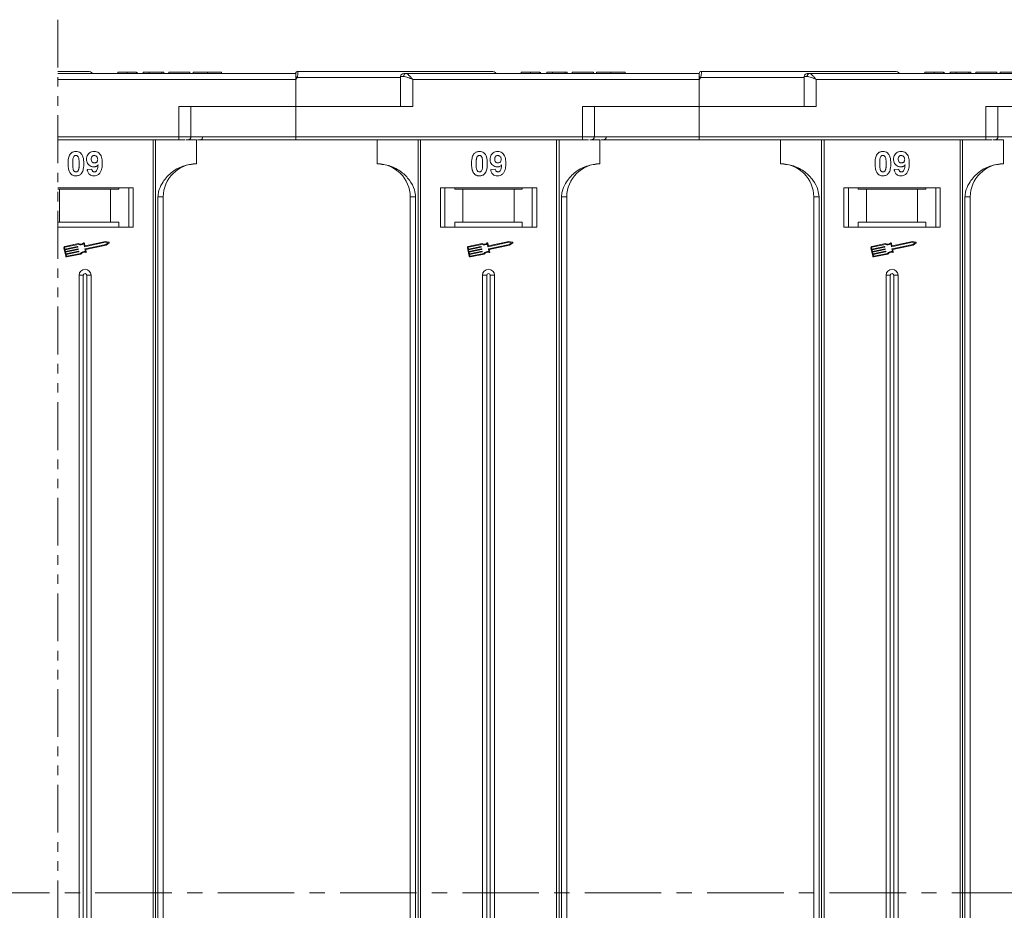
# Model space of a CAD drawing. Header units: millimetres. Extents: x -1004 to 529, y -22 to 1052.
# Tile 29 of 78: x 5 to 169, y 330 to 478. Entities that reach past the tile are written whole.
import ezdxf

# ---------------------------------------------------------------- set-up
doc = ezdxf.new("R2010")
doc.units = ezdxf.units.MM
doc.linetypes.add('CENTERX2', pattern=[20.32, 12.7, -2.54, 2.54, -2.54])
doc.linetypes.add('PHANTOM2', pattern=[31.75, 15.875, -3.175, 3.175, -3.175, 3.175, -3.175])

msp = doc.modelspace()

# ---------------------------------------------------------------- linework, layer by layer
at = {"color": 3, "linetype": 'PHANTOM2', "lineweight": 9, "ltscale": 0.5}
msp.add_line((11.373, 477.601), (11.372, 185.803), dxfattribs=at)
at = {"color": 7, "linetype": 'Continuous', "lineweight": 15}
for p, q in [((50.892, 468.676), (11.373, 468.676)), ((11.373, 467.676), (50.892, 467.676)), ((21.328, 468.876), (21.328, 468.676)), ((22.872, 468.676), (22.872, 468.876)), ((24.424, 468.676), (24.424, 468.876)), ((24.533, 468.676), (24.533, 468.876)), ((25.558, 468.676), (25.558, 468.876)), ((25.558, 468.876), (26.52, 468.876)), ((26.52, 468.876), (26.52, 468.676)), ((26.52, 468.876), (28.635, 468.876)), ((28.635, 468.876), (28.635, 468.676)), ((28.635, 468.876), (28.956, 468.876)), ((28.956, 468.876), (28.956, 468.676)), ((29.789, 468.676), (29.789, 468.876)), ((29.789, 468.876), (33.315, 468.876)), ((33.315, 468.876), (33.315, 468.676)), ((33.828, 468.876), (33.828, 468.676)), ((36.206, 468.676), (36.206, 468.876)), ((38.571, 468.676), (38.571, 468.876)), ((50.892, 468.673), (50.892, 468.676)), ((51.126, 468.026), (50.892, 467.676)), ((50.892, 467.676), (50.892, 463.176)), ((68.303, 468.026), (51.126, 468.026)), ((51.242, 469.026), (51.242, 469.026)), ((68.303, 468.176), (68.303, 463.176)), ((68.813, 468.176), (68.303, 468.176)), ((117.892, 468.676), (69.185, 468.676)), ((70.303, 467.676), (117.892, 467.676)), ((70.303, 463.176), (70.303, 467.676)), ((88.328, 468.876), (88.328, 468.676)), ((89.872, 468.676), (89.872, 468.876)), ((91.424, 468.676), (91.424, 468.876)), ((91.533, 468.676), (91.533, 468.876)), ((92.558, 468.876), (93.52, 468.876)), ((92.558, 468.676), (92.558, 468.876)), ((93.52, 468.876), (93.52, 468.676)), ((93.52, 468.876), (95.635, 468.876)), ((95.635, 468.876), (95.635, 468.676)), ((95.635, 468.876), (95.956, 468.876)), ((95.956, 468.876), (95.956, 468.676)), ((96.789, 468.676), (96.789, 468.876)), ((96.789, 468.876), (100.315, 468.876)), ((100.315, 468.876), (100.315, 468.676)), ((100.828, 468.876), (100.828, 468.676)), ((103.206, 468.676), (103.206, 468.876)), ((105.571, 468.676), (105.571, 468.876)), ((117.892, 468.673), (117.892, 468.676)), ((118.126, 468.026), (117.892, 467.676)), ((117.892, 467.676), (117.892, 463.176)), ((135.303, 468.026), (118.126, 468.026)), ((118.242, 469.026), (118.242, 469.026)), ((135.303, 468.176), (135.303, 463.176)), ((135.813, 468.176), (135.303, 468.176)), ((184.892, 468.676), (136.185, 468.676)), ((137.303, 467.676), (184.892, 467.676)), ((137.303, 463.176), (137.303, 467.676)), ((155.328, 468.876), (155.328, 468.676)), ((156.872, 468.676), (156.872, 468.876)), ((158.424, 468.676), (158.424, 468.876)), ((158.533, 468.676), (158.533, 468.876)), ((159.558, 468.676), (159.558, 468.876)), ((159.558, 468.876), (160.52, 468.876)), ((160.52, 468.876), (160.52, 468.676)), ((160.52, 468.876), (162.635, 468.876)), ((162.635, 468.876), (162.635, 468.676)), ((162.635, 468.876), (162.956, 468.876)), ((162.956, 468.876), (162.956, 468.676)), ((163.789, 468.676), (163.789, 468.876)), ((163.789, 468.876), (167.315, 468.876)), ((167.315, 468.876), (167.315, 468.676)), ((167.828, 468.876), (167.828, 468.676)), ((31.48, 463.176), (31.48, 458.176)), ((50.892, 463.176), (31.48, 463.176)), ((33.48, 458.176), (33.48, 463.176)), ((50.892, 458.176), (50.892, 463.176)), ((50.892, 463.176), (70.303, 463.176)), ((98.48, 463.176), (98.48, 458.176)), ((117.892, 463.176), (98.48, 463.176)), ((100.48, 458.176), (100.48, 463.176)), ((117.892, 458.176), (117.892, 463.176)), ((117.892, 463.176), (137.303, 463.176)), ((165.48, 463.176), (165.48, 458.176)), ((184.892, 463.176), (165.48, 463.176)), ((167.48, 458.176), (167.48, 463.176)), ((31.48, 458.176), (11.372, 458.176)), ((31.48, 458.176), (31.48, 457.676)), ((33.48, 458.176), (31.48, 458.176)), ((50.892, 458.176), (33.48, 458.176)), ((98.48, 458.176), (50.892, 458.176)), ((50.892, 458.176), (50.892, 457.676)), ((98.48, 458.176), (98.48, 457.676)), ((100.48, 458.176), (98.48, 458.176)), ((117.892, 458.176), (100.48, 458.176)), ((165.48, 458.176), (117.892, 458.176)), ((117.892, 458.176), (117.892, 457.676)), ((165.48, 458.176), (165.48, 457.676)), ((167.48, 458.176), (165.48, 458.176)), ((184.892, 458.176), (167.48, 458.176)), ((11.372, 457.676), (31.48, 457.676)), ((27.18, 457.676), (27.18, 332.676)), ((27.599, 332.676), (27.599, 457.676)), ((32.687, 457.676), (34.392, 457.676)), ((34.392, 453.676), (34.392, 457.676)), ((50.892, 457.676), (98.48, 457.676)), ((64.392, 457.676), (64.392, 453.676)), ((71.185, 457.676), (71.185, 332.676)), ((71.604, 332.676), (71.604, 457.676)), ((94.18, 457.676), (94.18, 332.676)), ((94.599, 332.676), (94.599, 457.676)), ((99.687, 457.676), (101.392, 457.676)), ((101.392, 453.676), (101.392, 457.676)), ((117.892, 457.676), (165.48, 457.676)), ((131.392, 457.676), (131.392, 453.676)), ((138.185, 457.676), (138.185, 332.676)), ((138.604, 332.676), (138.604, 457.676)), ((161.18, 457.676), (161.18, 332.676)), ((161.599, 332.676), (161.599, 457.676)), ((166.687, 457.676), (168.392, 457.676)), ((168.392, 453.676), (168.392, 457.676)), ((16.251, 452.72), (17.02, 452.804)), ((83.251, 452.72), (84.02, 452.804)), ((150.251, 452.72), (151.02, 452.804)), ((23.892, 449.676), (11.372, 449.676)), ((21.505, 449.676), (21.505, 449.476)), ((23.142, 449.676), (23.142, 443.176)), ((23.892, 443.176), (23.892, 449.676)), ((90.892, 449.676), (74.892, 449.676)), ((74.892, 449.676), (74.892, 443.176)), ((75.642, 443.176), (75.642, 449.676)), ((77.278, 449.476), (77.278, 449.676)), ((88.505, 449.676), (88.505, 449.476)), ((90.142, 449.676), (90.142, 443.176)), ((90.892, 443.176), (90.892, 449.676)), ((157.892, 449.676), (141.892, 449.676)), ((141.892, 449.676), (141.892, 443.176)), ((142.642, 443.176), (142.642, 449.676)), ((144.278, 449.476), (144.278, 449.676)), ((155.505, 449.676), (155.505, 449.476)), ((157.142, 449.676), (157.142, 443.176)), ((157.892, 443.176), (157.892, 449.676)), ((11.372, 449.476), (11.642, 449.476)), ((11.642, 449.476), (11.642, 443.976)), ((20.142, 449.476), (11.642, 449.476)), ((20.142, 443.976), (20.142, 449.476)), ((20.142, 449.476), (21.505, 449.476)), ((28.006, 448.176), (28.006, 332.676)), ((28.892, 448.176), (28.006, 448.176)), ((28.892, 332.676), (28.892, 448.176)), ((69.892, 448.176), (70.777, 448.176)), ((69.892, 448.176), (69.892, 332.676)), ((70.777, 332.676), (70.777, 448.176)), ((77.278, 449.476), (78.642, 449.476)), ((78.642, 449.476), (78.642, 443.976)), ((87.142, 449.476), (78.642, 449.476)), ((87.142, 443.976), (87.142, 449.476)), ((87.142, 449.476), (88.505, 449.476)), ((95.006, 448.176), (95.006, 332.676)), ((95.892, 448.176), (95.006, 448.176)), ((95.892, 332.676), (95.892, 448.176)), ((136.892, 448.176), (137.777, 448.176)), ((136.892, 448.176), (136.892, 332.676)), ((137.777, 332.676), (137.777, 448.176)), ((144.278, 449.476), (145.642, 449.476)), ((145.642, 449.476), (145.642, 443.976)), ((154.142, 449.476), (145.642, 449.476)), ((154.142, 443.976), (154.142, 449.476)), ((154.142, 449.476), (155.505, 449.476)), ((162.006, 448.176), (162.006, 332.676)), ((162.892, 448.176), (162.006, 448.176)), ((162.892, 332.676), (162.892, 448.176)), ((11.642, 443.976), (11.372, 443.976)), ((11.372, 443.176), (23.892, 443.176)), ((20.142, 443.976), (11.642, 443.976)), ((21.505, 443.976), (20.142, 443.976)), ((21.505, 443.176), (21.505, 443.976)), ((74.892, 443.176), (90.892, 443.176)), ((78.642, 443.976), (77.278, 443.976)), ((77.278, 443.976), (77.278, 443.176)), ((87.142, 443.976), (78.642, 443.976)), ((88.505, 443.976), (87.142, 443.976)), ((88.505, 443.176), (88.505, 443.976)), ((141.892, 443.176), (157.892, 443.176)), ((145.642, 443.976), (144.278, 443.976)), ((144.278, 443.976), (144.278, 443.176)), ((154.142, 443.976), (145.642, 443.976)), ((155.505, 443.976), (154.142, 443.976)), ((155.505, 443.176), (155.505, 443.976)), ((14.81, 440.428), (12.531, 439.947)), ((14.798, 440.306), (12.555, 439.832)), ((12.559, 439.533), (14.641, 439.973)), ((14.666, 439.858), (12.583, 439.418)), ((14.676, 439.95), (14.688, 439.893)), ((15.784, 439.944), (15.69, 440.388)), ((15.875, 440.083), (15.787, 440.499)), ((19.28, 440.653), (15.819, 439.921)), ((15.892, 439.577), (19.353, 440.308)), ((19.279, 440.773), (15.91, 440.061)), ((16.002, 439.48), (19.401, 440.198)), ((19.881, 440.655), (19.279, 440.773)), ((19.722, 440.566), (19.28, 440.653)), ((19.353, 440.308), (19.722, 440.566)), ((19.401, 440.198), (19.903, 440.549)), ((81.81, 440.428), (79.531, 439.947)), ((81.798, 440.306), (79.555, 439.832)), ((79.559, 439.533), (81.641, 439.973)), ((81.666, 439.858), (79.583, 439.418)), ((81.676, 439.95), (81.688, 439.893)), ((82.784, 439.944), (82.69, 440.388)), ((82.875, 440.083), (82.787, 440.499)), ((86.28, 440.653), (82.819, 439.921)), ((82.892, 439.577), (86.353, 440.308)), ((86.279, 440.773), (82.91, 440.061)), ((83.002, 439.48), (86.401, 440.198)), ((86.881, 440.655), (86.279, 440.773)), ((86.722, 440.566), (86.28, 440.653)), ((86.353, 440.308), (86.722, 440.566)), ((86.401, 440.198), (86.903, 440.549)), ((148.81, 440.428), (146.531, 439.947)), ((148.798, 440.306), (146.555, 439.832)), ((146.559, 439.533), (148.641, 439.973)), ((148.666, 439.858), (146.583, 439.418)), ((148.676, 439.95), (148.688, 439.893)), ((149.784, 439.944), (149.69, 440.388)), ((149.875, 440.083), (149.787, 440.499)), ((153.28, 440.653), (149.819, 439.921)), ((149.892, 439.577), (153.353, 440.308)), ((153.279, 440.773), (149.91, 440.061)), ((150.002, 439.48), (153.401, 440.198)), ((153.881, 440.655), (153.279, 440.773)), ((153.722, 440.566), (153.28, 440.653)), ((153.353, 440.308), (153.722, 440.566)), ((153.401, 440.198), (153.903, 440.549)), ((12.395, 439.738), (12.687, 438.359)), ((12.51, 439.763), (12.559, 439.533)), ((12.583, 439.418), (12.644, 439.131)), ((12.644, 439.131), (14.726, 439.571)), ((14.751, 439.456), (12.668, 439.016)), ((12.668, 439.016), (12.729, 438.728)), ((12.729, 438.728), (14.811, 439.168)), ((14.835, 439.054), (12.753, 438.614)), ((12.753, 438.614), (12.801, 438.384)), ((12.871, 438.338), (15.114, 438.812)), ((12.895, 438.223), (15.174, 438.705)), ((14.761, 439.548), (14.773, 439.49)), ((14.846, 439.146), (14.858, 439.088)), ((15.963, 439.098), (15.869, 439.542)), ((16.096, 439.036), (16.002, 439.48)), ((79.395, 439.738), (79.687, 438.359)), ((79.51, 439.763), (79.559, 439.533)), ((79.583, 439.418), (79.644, 439.131)), ((79.644, 439.131), (81.726, 439.571)), ((81.751, 439.456), (79.668, 439.016)), ((79.668, 439.016), (79.729, 438.728)), ((79.729, 438.728), (81.811, 439.168)), ((81.835, 439.054), (79.753, 438.614)), ((79.753, 438.614), (79.801, 438.384)), ((79.871, 438.338), (82.114, 438.812)), ((79.895, 438.223), (82.174, 438.705)), ((81.761, 439.548), (81.773, 439.49)), ((81.846, 439.146), (81.858, 439.088)), ((82.963, 439.098), (82.869, 439.542)), ((83.096, 439.036), (83.002, 439.48)), ((146.395, 439.738), (146.687, 438.359)), ((146.51, 439.763), (146.559, 439.533)), ((146.583, 439.418), (146.644, 439.131)), ((146.644, 439.131), (148.726, 439.571)), ((148.751, 439.456), (146.668, 439.016)), ((146.668, 439.016), (146.729, 438.728)), ((146.729, 438.728), (148.811, 439.168)), ((148.835, 439.054), (146.753, 438.614)), ((146.753, 438.614), (146.801, 438.384)), ((146.871, 438.338), (149.114, 438.812)), ((146.895, 438.223), (149.174, 438.705)), ((148.761, 439.548), (148.773, 439.49)), ((148.846, 439.146), (148.858, 439.088)), ((149.963, 439.098), (149.869, 439.542)), ((150.096, 439.036), (150.002, 439.48)), ((14.892, 435.176), (14.892, 332.676)), ((14.892, 435.176), (15.607, 435.176)), ((15.607, 435.176), (15.607, 332.676)), ((16.177, 332.676), (16.177, 435.176)), ((16.892, 435.176), (16.177, 435.176)), ((16.892, 332.676), (16.892, 435.176)), ((81.892, 435.176), (81.892, 332.676)), ((81.892, 435.176), (82.607, 435.176)), ((82.607, 435.176), (82.607, 332.676)), ((83.177, 332.676), (83.177, 435.176)), ((83.892, 435.176), (83.177, 435.176)), ((83.892, 332.676), (83.892, 435.176)), ((148.892, 435.176), (148.892, 332.676)), ((148.892, 435.176), (149.607, 435.176)), ((149.607, 435.176), (149.607, 332.676)), ((150.177, 332.676), (150.177, 435.176)), ((150.892, 435.176), (150.177, 435.176)), ((150.892, 332.676), (150.892, 435.176)), ((14.892, 332.676), (14.892, 230.176)), ((15.607, 332.676), (15.607, 230.176)), ((16.177, 230.176), (16.177, 332.676)), ((16.892, 230.176), (16.892, 332.676)), ((27.18, 332.676), (27.18, 207.676)), ((27.599, 207.676), (27.599, 332.676)), ((28.006, 332.676), (28.006, 217.176)), ((28.892, 217.176), (28.892, 332.676)), ((69.892, 332.676), (69.892, 217.176)), ((70.777, 217.176), (70.777, 332.676)), ((71.185, 332.676), (71.185, 207.676)), ((71.604, 207.676), (71.604, 332.676)), ((81.892, 332.676), (81.892, 230.176)), ((82.607, 332.676), (82.607, 230.176)), ((83.177, 230.176), (83.177, 332.676)), ((83.892, 230.176), (83.892, 332.676)), ((94.18, 332.676), (94.18, 207.676)), ((94.599, 207.676), (94.599, 332.676)), ((95.006, 332.676), (95.006, 217.176)), ((95.892, 217.176), (95.892, 332.676)), ((136.892, 332.676), (136.892, 217.176)), ((137.777, 217.176), (137.777, 332.676)), ((138.185, 332.676), (138.185, 207.676)), ((138.604, 207.676), (138.604, 332.676)), ((148.892, 332.676), (148.892, 230.176)), ((149.607, 332.676), (149.607, 230.176)), ((150.177, 230.176), (150.177, 332.676)), ((150.892, 230.176), (150.892, 332.676)), ((161.18, 332.676), (161.18, 207.676)), ((161.599, 207.676), (161.599, 332.676)), ((162.006, 332.676), (162.006, 217.176)), ((162.892, 217.176), (162.892, 332.676))]:
    msp.add_line(p, q, dxfattribs=at)
at = {"color": 1, "linetype": 'CENTERX2', "lineweight": 13}
msp.add_line((355.422, 332.676), (-482.661, 332.676), dxfattribs=at)
at = {"color": 7, "linetype": 'Continuous', "lineweight": 15}
for centre, radius, start, end in [((16.392, 468.026), 1, 41.2946, 90), ((51.242, 468.676), 0.35, 89.99809, 179.99959), ((15.348, 401.098), 75.89, 61.87179, 62.07191), ((68.803, 468.176), 0.5, 90, 180), ((69.26, 468.231), 0.451, 99.5202, 187.08135), ((83.392, 468.026), 1, 41.2946, 90), ((118.242, 468.676), 0.35, 89.99809, 179.99959), ((82.348, 401.098), 75.89, 61.87179, 62.07191), ((135.803, 468.176), 0.5, 90, 180), ((136.26, 468.231), 0.451, 99.5202, 187.08135), ((150.392, 468.026), 1, 41.2946, 90), ((32.98, 458.176), 0.5, 270, 0), ((34.963, 458.176), 0.5, 270, 0), ((99.98, 458.176), 0.5, 270, 0), ((101.963, 458.176), 0.5, 270, 0), ((166.98, 458.176), 0.5, 270, 0), ((34.392, 448.176), 5.5, 90, 180), ((64.392, 448.176), 5.5, 0, 90), ((101.392, 448.176), 5.5, 90, 180), ((131.392, 448.176), 5.5, 0, 90), ((168.392, 448.176), 5.5, 90, 180), ((12.568, 439.775), 0.176, 101.9297, 191.9297), ((12.568, 439.775), 0.0587, 101.9297, 191.9297), ((14.647, 439.944), 0.0294, 11.9297, 101.9297), ((14.659, 439.887), 0.0294, 281.9297, 11.9297), ((15.163, 441.226), 0.99, 248.37041, 302.16635), ((15.163, 441.226), 0.873, 246.11204, 307.44471), ((15.729, 440.487), 0.0587, 11.9297, 127.44471), ((15.813, 439.95), 0.0294, 191.9297, 281.9297), ((15.903, 440.089), 0.0294, 191.9297, 281.9297), ((19.869, 440.597), 0.0587, 304.95116, 78.90824), ((79.568, 439.775), 0.176, 101.9297, 191.9297), ((79.568, 439.775), 0.0587, 101.9297, 191.9297), ((81.647, 439.944), 0.0294, 11.9297, 101.9297), ((81.659, 439.887), 0.0294, 281.9297, 11.9297), ((82.163, 441.226), 0.99, 248.37041, 302.16635), ((82.163, 441.226), 0.873, 246.11204, 307.44471), ((82.729, 440.487), 0.0587, 11.9297, 127.44471), ((82.813, 439.95), 0.0294, 191.9297, 281.9297), ((82.903, 440.089), 0.0294, 191.9297, 281.9297), ((86.869, 440.597), 0.0587, 304.95116, 78.90824), ((146.568, 439.775), 0.176, 101.9297, 191.9297), ((146.568, 439.775), 0.0587, 101.9297, 191.9297), ((148.647, 439.944), 0.0294, 11.9297, 101.9297), ((148.659, 439.887), 0.0294, 281.9297, 11.9297), ((149.163, 441.226), 0.99, 248.37041, 302.16635), ((149.163, 441.226), 0.873, 246.11204, 307.44471), ((149.729, 440.487), 0.0587, 11.9297, 127.44471), ((149.813, 439.95), 0.0294, 191.9297, 281.9297), ((149.903, 440.089), 0.0294, 191.9297, 281.9297), ((153.869, 440.597), 0.0587, 304.95116, 78.90824), ((12.859, 438.396), 0.176, 191.9297, 281.9297), ((12.859, 438.396), 0.0587, 191.9297, 281.9297), ((14.732, 439.542), 0.0294, 11.9297, 101.9297), ((14.744, 439.484), 0.0294, 281.9297, 11.9297), ((14.817, 439.14), 0.0294, 11.9297, 101.9297), ((14.829, 439.082), 0.0294, 281.9297, 11.9297), ((15.82, 438.118), 0.99, 81.69305, 135.48899), ((15.82, 438.118), 0.873, 76.41469, 137.74736), ((15.898, 439.548), 0.0294, 101.9297, 191.9297), ((16.039, 439.023), 0.0587, 256.41469, 11.9297), ((79.859, 438.396), 0.176, 191.9297, 281.9297), ((79.859, 438.396), 0.0587, 191.9297, 281.9297), ((81.732, 439.542), 0.0294, 11.9297, 101.9297), ((81.744, 439.484), 0.0294, 281.9297, 11.9297), ((81.817, 439.14), 0.0294, 11.9297, 101.9297), ((81.829, 439.082), 0.0294, 281.9297, 11.9297), ((82.82, 438.118), 0.99, 81.69305, 135.48899), ((82.82, 438.118), 0.873, 76.41469, 137.74736), ((82.898, 439.548), 0.0294, 101.9297, 191.9297), ((83.039, 439.023), 0.0587, 256.41469, 11.9297), ((146.859, 438.396), 0.176, 191.9297, 281.9297), ((146.859, 438.396), 0.0587, 191.9297, 281.9297), ((148.732, 439.542), 0.0294, 11.9297, 101.9297), ((148.744, 439.484), 0.0294, 281.9297, 11.9297), ((148.817, 439.14), 0.0294, 11.9297, 101.9297), ((148.829, 439.082), 0.0294, 281.9297, 11.9297), ((149.82, 438.118), 0.99, 81.69305, 135.48899), ((149.82, 438.118), 0.873, 76.41469, 137.74736), ((149.898, 439.548), 0.0294, 101.9297, 191.9297), ((150.039, 439.023), 0.0587, 256.41469, 11.9297), ((15.892, 435.176), 1, 0, 180), ((15.892, 435.176), 0.285, 0, 180), ((82.892, 435.176), 1, 0, 180), ((82.892, 435.176), 0.285, 0, 180), ((149.892, 435.176), 1, 0, 180), ((149.892, 435.176), 0.285, 0, 180)]:
    msp.add_arc(centre, radius, start, end, dxfattribs=at)
for points, knots in [([(16.392, 469.026), (16.346, 469.026), (16.252, 469.026), (15.481, 469.026), (14.315, 469.026), (12.898, 469.026), (11.883, 469.026), (11.373, 469.026)], [0, 0, 0, 0, 0.0777263, 0.15782402, 0.24013536, 0.30445442, 0.36105199, 0.36105199, 0.36105199, 0.36105199]), ([(22.872, 468.876), (22.738, 468.876), (22.434, 468.876), (21.982, 468.876), (21.624, 468.876), (21.369, 468.876), (21.344, 468.876), (21.328, 468.876)], [0, 0, 0, 0, 0.1552919, 0.3531453, 0.543243, 0.704067, 1, 1, 1, 1]), ([(24.424, 468.876), (24.37, 468.876), (24.262, 468.876), (23.958, 468.876), (23.493, 468.876), (23.106, 468.876), (22.872, 468.876)], [0, 0, 0, 0, 0.2064605, 0.4135145, 0.6452106, 1, 1, 1, 1]), ([(36.206, 468.876), (36.073, 468.876), (35.669, 468.876), (35.009, 468.876), (34.387, 468.876), (33.962, 468.876), (33.837, 468.876), (33.829, 468.876), (33.828, 468.876)], [0, 0, 0, 0, 0.1021706, 0.3092201, 0.51365, 0.6922749, 0.9324126, 1, 1, 1, 1]), ([(38.571, 468.876), (38.568, 468.876), (38.557, 468.876), (38.415, 468.876), (38.024, 468.876), (37.45, 468.876), (36.81, 468.876), (36.389, 468.876), (36.206, 468.876)], [0, 0, 0, 0, 0.1018882, 0.3073435, 0.4929627, 0.6786474, 0.8607914, 1, 1, 1, 1]), ([(50.892, 468.15), (50.892, 468.243), (50.892, 468.428), (50.892, 468.589), (50.892, 468.62), (50.892, 468.629)], [0, 0, 0, 0, 0.412717, 0.8254516, 1, 1, 1, 1]), ([(51.242, 469.026), (51.242, 469.018), (51.243, 469.005), (51.242, 468.902), (51.24, 468.757), (51.228, 468.573), (51.209, 468.391), (51.179, 468.204), (51.143, 468.081), (51.126, 468.026)], [0, 0, 0, 0, 0.1718456, 0.312445, 0.4991009, 0.6298393, 0.7575038, 0.8890244, 1, 1, 1, 1]), ([(83.392, 469.026), (83.346, 469.026), (83.252, 469.026), (82.481, 469.026), (81.315, 469.026), (79.844, 469.026), (78.196, 469.026), (76.256, 469.026), (73.3, 469.026), (69.866, 469.026), (66.089, 469.026), (62.853, 469.026), (59.209, 469.026), (55.22, 469.026), (52.555, 469.026), (51.242, 469.026)], [0, 0, 0, 0, 0.0777263, 0.157824, 0.2401354, 0.3044544, 0.368763, 0.4344301, 0.5000865, 0.631237, 0.695556, 0.7598647, 0.8421852, 0.9222807, 1, 1, 1, 1]), ([(70.303, 467.676), (70.034, 467.792), (69.616, 467.972), (69.117, 468.144), (68.908, 468.166), (68.813, 468.176)], [0, 0, 0, 0, 0.49841293, 0.77292805, 1, 1, 1, 1]), ([(69.185, 468.676), (69.253, 468.659), (69.397, 468.623), (69.676, 468.373), (69.986, 468.043), (70.197, 467.798), (70.303, 467.676)], [0, 0, 0, 0, 0.2343588, 0.4982155, 0.7484812, 1, 1, 1, 1]), ([(89.872, 468.876), (89.738, 468.876), (89.434, 468.876), (88.982, 468.876), (88.624, 468.876), (88.369, 468.876), (88.344, 468.876), (88.328, 468.876)], [0, 0, 0, 0, 0.1552919, 0.3531453, 0.543243, 0.704067, 1, 1, 1, 1]), ([(91.424, 468.876), (91.37, 468.876), (91.262, 468.876), (90.958, 468.876), (90.493, 468.876), (90.106, 468.876), (89.872, 468.876)], [0, 0, 0, 0, 0.2064605, 0.4135145, 0.6452106, 1, 1, 1, 1]), ([(103.206, 468.876), (103.073, 468.876), (102.669, 468.876), (102.009, 468.876), (101.387, 468.876), (100.962, 468.876), (100.837, 468.876), (100.829, 468.876), (100.828, 468.876)], [0, 0, 0, 0, 0.1021706, 0.3092201, 0.51365, 0.6922749, 0.9324126, 1, 1, 1, 1]), ([(105.571, 468.876), (105.568, 468.876), (105.557, 468.876), (105.415, 468.876), (105.024, 468.876), (104.45, 468.876), (103.81, 468.876), (103.389, 468.876), (103.206, 468.876)], [0, 0, 0, 0, 0.1018882, 0.3073435, 0.4929627, 0.6786474, 0.8607914, 1, 1, 1, 1]), ([(117.892, 468.15), (117.892, 468.243), (117.892, 468.428), (117.892, 468.589), (117.892, 468.62), (117.892, 468.629)], [0, 0, 0, 0, 0.412717, 0.8254516, 1, 1, 1, 1]), ([(118.242, 469.026), (118.242, 469.018), (118.243, 469.005), (118.242, 468.902), (118.24, 468.757), (118.228, 468.573), (118.209, 468.391), (118.179, 468.204), (118.143, 468.081), (118.126, 468.026)], [0, 0, 0, 0, 0.1718456, 0.312445, 0.4991009, 0.6298393, 0.7575038, 0.8890244, 1, 1, 1, 1]), ([(150.392, 469.026), (150.346, 469.026), (150.252, 469.026), (149.481, 469.026), (148.315, 469.026), (146.844, 469.026), (145.196, 469.026), (143.256, 469.026), (140.3, 469.026), (136.866, 469.026), (133.089, 469.026), (129.853, 469.026), (126.209, 469.026), (122.22, 469.026), (119.555, 469.026), (118.242, 469.026)], [0, 0, 0, 0, 0.0777263, 0.157824, 0.2401354, 0.3044544, 0.368763, 0.4344301, 0.5000865, 0.631237, 0.695556, 0.7598647, 0.8421852, 0.9222807, 1, 1, 1, 1]), ([(137.303, 467.676), (137.034, 467.792), (136.616, 467.972), (136.117, 468.144), (135.908, 468.166), (135.813, 468.176)], [0, 0, 0, 0, 0.49841293, 0.77292805, 1, 1, 1, 1]), ([(136.185, 468.676), (136.253, 468.659), (136.397, 468.623), (136.676, 468.373), (136.986, 468.043), (137.197, 467.798), (137.303, 467.676)], [0, 0, 0, 0, 0.2343588, 0.4982155, 0.7484812, 1, 1, 1, 1]), ([(156.872, 468.876), (156.738, 468.876), (156.434, 468.876), (155.982, 468.876), (155.624, 468.876), (155.369, 468.876), (155.344, 468.876), (155.328, 468.876)], [0, 0, 0, 0, 0.1552919, 0.3531453, 0.543243, 0.704067, 1, 1, 1, 1]), ([(158.424, 468.876), (158.37, 468.876), (158.262, 468.876), (157.958, 468.876), (157.493, 468.876), (157.106, 468.876), (156.872, 468.876)], [0, 0, 0, 0, 0.2064605, 0.4135145, 0.6452106, 1, 1, 1, 1]), ([(170.206, 468.876), (170.073, 468.876), (169.669, 468.876), (169.009, 468.876), (168.387, 468.876), (167.962, 468.876), (167.837, 468.876), (167.829, 468.876), (167.828, 468.876)], [0, 0, 0, 0, 0.1021706, 0.3092201, 0.51365, 0.6922749, 0.9324126, 1, 1, 1, 1]), ([(31.48, 457.676), (31.623, 457.676), (31.916, 457.676), (32.278, 457.676), (32.448, 457.676), (32.512, 457.676)], [0, 0, 0, 0, 0.3748158, 0.7664972, 1, 1, 1, 1]), ([(34.567, 457.676), (34.946, 457.676), (36.277, 457.676), (39.015, 457.676), (42.739, 457.676), (46.826, 457.676), (49.55, 457.676), (50.892, 457.676)], [0, 0, 0, 0, 0.0775639, 0.2725886, 0.5220201, 0.7646589, 1, 1, 1, 1]), ([(98.48, 457.676), (98.623, 457.676), (98.916, 457.676), (99.278, 457.676), (99.448, 457.676), (99.512, 457.676)], [0, 0, 0, 0, 0.3748158, 0.7664972, 1, 1, 1, 1]), ([(101.567, 457.676), (101.946, 457.676), (103.277, 457.676), (106.015, 457.676), (109.739, 457.676), (113.826, 457.676), (116.55, 457.676), (117.892, 457.676)], [0, 0, 0, 0, 0.0775633, 0.2725881, 0.5220198, 0.7646587, 1, 1, 1, 1]), ([(165.48, 457.676), (165.623, 457.676), (165.916, 457.676), (166.278, 457.676), (166.448, 457.676), (166.512, 457.676)], [0, 0, 0, 0, 0.3748158, 0.7664972, 1, 1, 1, 1]), ([(13.071, 453.703), (13.073, 453.836), (13.079, 454.14), (13.151, 454.669), (13.291, 455.091), (13.45, 455.298), (13.467, 455.321)], [0, 0, 0, 0, 0.2367308, 0.5375555, 0.9496679, 1, 1, 1, 1]), ([(13.467, 455.321), (13.511, 455.371), (13.602, 455.473), (13.77, 455.588), (13.959, 455.671), (14.128, 455.709), (14.27, 455.724), (14.342, 455.726), (14.379, 455.727)], [0, 0, 0, 0, 0.1937762, 0.3936, 0.5878635, 0.7889077, 0.894169, 1, 1, 1, 1]), ([(13.84, 453.703), (13.841, 453.769), (13.842, 453.903), (13.848, 454.083), (13.858, 454.245), (13.872, 454.386), (13.891, 454.528), (13.914, 454.621), (13.926, 454.668)], [0, 0, 0, 0, 0.2059417, 0.4119594, 0.558149, 0.7045024, 0.8518015, 1, 1, 1, 1]), ([(13.926, 454.668), (13.95, 454.737), (13.988, 454.849), (14.096, 454.975), (14.22, 455.041), (14.319, 455.058), (14.373, 455.06), (14.379, 455.06)], [0, 0, 0, 0, 0.33480351, 0.54256063, 0.75038199, 0.9707212, 1, 1, 1, 1]), ([(14.379, 455.727), (14.514, 455.717), (14.786, 455.696), (15.138, 455.498), (15.41, 455.204), (15.662, 454.604), (15.676, 454.081), (15.687, 453.695)], [0, 0, 0, 0, 0.147566, 0.2966882, 0.4312776, 0.580404, 1, 1, 1, 1]), ([(14.379, 455.06), (14.436, 455.055), (14.538, 455.045), (14.67, 454.968), (14.783, 454.821), (14.879, 454.546), (14.913, 454.154), (14.916, 453.854), (14.917, 453.703)], [0, 0, 0, 0, 0.10461361, 0.18881412, 0.27351189, 0.44412695, 0.71948087, 1, 1, 1, 1]), ([(16.148, 454.422), (16.156, 454.557), (16.171, 454.827), (16.338, 455.207), (16.618, 455.503), (16.989, 455.697), (17.264, 455.717), (17.406, 455.727)], [0, 0, 0, 0, 0.1979267, 0.3977284, 0.5974133, 0.7905838, 1, 1, 1, 1]), ([(16.917, 454.462), (16.921, 454.548), (16.928, 454.687), (17.002, 454.866), (17.112, 454.973), (17.255, 455.047), (17.361, 455.055), (17.421, 455.06)], [0, 0, 0, 0, 0.29132017, 0.46553926, 0.64163153, 0.79866396, 1, 1, 1, 1]), ([(17.406, 455.727), (17.541, 455.716), (17.813, 455.695), (18.173, 455.492), (18.465, 455.187), (18.705, 454.653), (18.759, 454.143), (18.763, 453.788), (18.764, 453.729)], [0, 0, 0, 0, 0.148288, 0.2977445, 0.4437132, 0.6077915, 0.9347078, 1, 1, 1, 1]), ([(17.421, 455.06), (17.489, 455.053), (17.626, 455.039), (17.8, 454.922), (17.929, 454.764), (17.986, 454.581), (17.992, 454.46), (17.994, 454.405)], [0, 0, 0, 0, 0.2079545, 0.4204057, 0.6273197, 0.8277075, 1, 1, 1, 1]), ([(80.071, 453.703), (80.073, 453.836), (80.079, 454.14), (80.151, 454.669), (80.291, 455.091), (80.45, 455.298), (80.467, 455.321)], [0, 0, 0, 0, 0.2367308, 0.5375555, 0.9496679, 1, 1, 1, 1]), ([(80.467, 455.321), (80.511, 455.371), (80.602, 455.473), (80.77, 455.588), (80.959, 455.671), (81.128, 455.709), (81.27, 455.724), (81.342, 455.726), (81.379, 455.727)], [0, 0, 0, 0, 0.1937762, 0.3936, 0.5878635, 0.7889077, 0.894169, 1, 1, 1, 1]), ([(80.84, 453.703), (80.841, 453.769), (80.842, 453.903), (80.848, 454.083), (80.858, 454.245), (80.872, 454.386), (80.891, 454.528), (80.914, 454.621), (80.926, 454.668)], [0, 0, 0, 0, 0.2059417, 0.4119594, 0.558149, 0.7045024, 0.8518015, 1, 1, 1, 1]), ([(80.926, 454.668), (80.95, 454.737), (80.988, 454.849), (81.096, 454.975), (81.22, 455.041), (81.319, 455.058), (81.373, 455.06), (81.379, 455.06)], [0, 0, 0, 0, 0.33480351, 0.54256063, 0.75038199, 0.9707212, 1, 1, 1, 1]), ([(81.379, 455.727), (81.514, 455.717), (81.786, 455.696), (82.138, 455.498), (82.41, 455.204), (82.662, 454.604), (82.676, 454.081), (82.687, 453.695)], [0, 0, 0, 0, 0.147566, 0.2966882, 0.4312776, 0.580404, 1, 1, 1, 1]), ([(81.379, 455.06), (81.436, 455.055), (81.538, 455.045), (81.67, 454.968), (81.783, 454.821), (81.879, 454.546), (81.913, 454.154), (81.916, 453.854), (81.917, 453.703)], [0, 0, 0, 0, 0.10461361, 0.18881412, 0.27351189, 0.44412695, 0.71948087, 1, 1, 1, 1]), ([(83.148, 454.422), (83.156, 454.557), (83.171, 454.827), (83.338, 455.207), (83.618, 455.503), (83.989, 455.697), (84.264, 455.717), (84.406, 455.727)], [0, 0, 0, 0, 0.1979267, 0.3977284, 0.5974133, 0.7905838, 1, 1, 1, 1]), ([(83.917, 454.462), (83.921, 454.548), (83.928, 454.687), (84.002, 454.866), (84.112, 454.973), (84.255, 455.047), (84.361, 455.055), (84.421, 455.06)], [0, 0, 0, 0, 0.29132017, 0.46553926, 0.64163153, 0.79866396, 1, 1, 1, 1]), ([(84.406, 455.727), (84.541, 455.716), (84.813, 455.695), (85.173, 455.492), (85.465, 455.187), (85.705, 454.653), (85.759, 454.143), (85.763, 453.788), (85.764, 453.729)], [0, 0, 0, 0, 0.148288, 0.2977445, 0.4437132, 0.6077915, 0.9347078, 1, 1, 1, 1]), ([(84.421, 455.06), (84.489, 455.053), (84.626, 455.039), (84.8, 454.922), (84.929, 454.764), (84.986, 454.581), (84.992, 454.46), (84.994, 454.405)], [0, 0, 0, 0, 0.2079545, 0.4204057, 0.6273197, 0.8277075, 1, 1, 1, 1]), ([(147.071, 453.703), (147.073, 453.836), (147.079, 454.14), (147.151, 454.669), (147.291, 455.091), (147.45, 455.298), (147.467, 455.321)], [0, 0, 0, 0, 0.2367308, 0.5375555, 0.9496679, 1, 1, 1, 1]), ([(147.467, 455.321), (147.511, 455.371), (147.602, 455.473), (147.77, 455.588), (147.959, 455.671), (148.128, 455.709), (148.27, 455.724), (148.342, 455.726), (148.379, 455.727)], [0, 0, 0, 0, 0.1937762, 0.3936, 0.5878635, 0.7889077, 0.894169, 1, 1, 1, 1]), ([(147.84, 453.703), (147.841, 453.769), (147.842, 453.903), (147.848, 454.083), (147.858, 454.245), (147.872, 454.386), (147.891, 454.528), (147.914, 454.621), (147.926, 454.668)], [0, 0, 0, 0, 0.2059417, 0.4119594, 0.558149, 0.7045024, 0.8518015, 1, 1, 1, 1]), ([(147.926, 454.668), (147.95, 454.737), (147.988, 454.849), (148.096, 454.975), (148.22, 455.041), (148.319, 455.058), (148.373, 455.06), (148.379, 455.06)], [0, 0, 0, 0, 0.3348035, 0.5425606, 0.750382, 0.9707212, 1, 1, 1, 1]), ([(148.379, 455.727), (148.514, 455.717), (148.786, 455.696), (149.138, 455.498), (149.41, 455.204), (149.662, 454.604), (149.676, 454.081), (149.687, 453.695)], [0, 0, 0, 0, 0.147566, 0.2966882, 0.4312776, 0.580404, 1, 1, 1, 1]), ([(148.379, 455.06), (148.436, 455.055), (148.538, 455.045), (148.67, 454.968), (148.783, 454.821), (148.879, 454.546), (148.913, 454.154), (148.916, 453.854), (148.917, 453.703)], [0, 0, 0, 0, 0.10461361, 0.18881412, 0.27351189, 0.44412695, 0.71948087, 1, 1, 1, 1]), ([(150.148, 454.422), (150.156, 454.557), (150.171, 454.827), (150.338, 455.207), (150.618, 455.503), (150.989, 455.697), (151.264, 455.717), (151.406, 455.727)], [0, 0, 0, 0, 0.1979267, 0.3977284, 0.5974133, 0.7905838, 1, 1, 1, 1]), ([(150.917, 454.462), (150.921, 454.548), (150.928, 454.687), (151.002, 454.866), (151.112, 454.973), (151.255, 455.047), (151.361, 455.055), (151.421, 455.06)], [0, 0, 0, 0, 0.2913202, 0.4655393, 0.6416315, 0.798664, 1, 1, 1, 1]), ([(151.406, 455.727), (151.541, 455.716), (151.813, 455.695), (152.173, 455.492), (152.465, 455.187), (152.705, 454.653), (152.759, 454.143), (152.763, 453.788), (152.764, 453.729)], [0, 0, 0, 0, 0.148288, 0.2977445, 0.4437132, 0.6077915, 0.9347078, 1, 1, 1, 1]), ([(151.421, 455.06), (151.489, 455.053), (151.626, 455.039), (151.8, 454.922), (151.929, 454.764), (151.986, 454.581), (151.992, 454.46), (151.994, 454.405)], [0, 0, 0, 0, 0.2079545, 0.4204057, 0.6273197, 0.8277075, 1, 1, 1, 1]), ([(13.464, 452.087), (13.425, 452.141), (13.345, 452.25), (13.237, 452.487), (13.147, 452.795), (13.097, 453.132), (13.075, 453.436), (13.072, 453.614), (13.071, 453.703)], [0, 0, 0, 0, 0.11844057, 0.2393457, 0.45959323, 0.68492476, 0.84223987, 1, 1, 1, 1]), ([(14.379, 452.342), (14.311, 452.35), (14.2, 452.364), (14.072, 452.452), (13.968, 452.604), (13.875, 452.879), (13.846, 453.269), (13.842, 453.557), (13.84, 453.703)], [0, 0, 0, 0, 0.1253702, 0.2022903, 0.2791788, 0.4647576, 0.7305818, 1, 1, 1, 1]), ([(14.917, 453.703), (14.917, 453.636), (14.916, 453.503), (14.91, 453.322), (14.9, 453.16), (14.886, 453.018), (14.867, 452.875), (14.844, 452.782), (14.832, 452.735)], [0, 0, 0, 0, 0.2052705, 0.4106164, 0.5571497, 0.7038442, 0.8514711, 1, 1, 1, 1]), ([(15.687, 453.695), (15.684, 453.561), (15.679, 453.258), (15.608, 452.739), (15.47, 452.319), (15.314, 452.112), (15.291, 452.082)], [0, 0, 0, 0, 0.2372812, 0.5385907, 0.9326774, 1, 1, 1, 1]), ([(17.33, 453.163), (17.194, 453.175), (16.922, 453.2), (16.571, 453.416), (16.304, 453.722), (16.166, 454.076), (16.153, 454.318), (16.148, 454.422)], [0, 0, 0, 0, 0.2101886, 0.42177326, 0.62360346, 0.83703437, 1, 1, 1, 1]), ([(17.46, 453.829), (17.392, 453.835), (17.266, 453.846), (17.103, 453.94), (16.992, 454.071), (16.927, 454.252), (16.921, 454.383), (16.917, 454.462)], [0, 0, 0, 0, 0.2139369, 0.3980753, 0.5830907, 0.7516657, 1, 1, 1, 1]), ([(18.053, 453.498), (18.007, 453.449), (17.913, 453.35), (17.766, 453.261), (17.639, 453.21), (17.54, 453.182), (17.436, 453.166), (17.366, 453.164), (17.33, 453.163)], [0, 0, 0, 0, 0.24349124, 0.49626585, 0.61820988, 0.7417038, 0.87015842, 1, 1, 1, 1]), ([(18.764, 453.729), (18.761, 453.596), (18.752, 453.195), (18.661, 452.639), (18.383, 452.13), (18.036, 451.828), (17.666, 451.69), (17.433, 451.679), (17.348, 451.676)], [0, 0, 0, 0, 0.1423372, 0.4291269, 0.5899433, 0.7512055, 0.9098946, 1, 1, 1, 1]), ([(17.447, 452.342), (17.501, 452.348), (17.609, 452.359), (17.761, 452.458), (17.902, 452.628), (18.012, 452.989), (18.036, 453.291), (18.053, 453.498)], [0, 0, 0, 0, 0.1120155, 0.2243547, 0.3677679, 0.565827, 1, 1, 1, 1]), ([(17.994, 454.405), (17.99, 454.325), (17.982, 454.192), (17.896, 454.023), (17.775, 453.914), (17.626, 453.84), (17.515, 453.833), (17.46, 453.829)], [0, 0, 0, 0, 0.2673945, 0.4472142, 0.6271221, 0.8130653, 1, 1, 1, 1]), ([(34.392, 453.676), (33.632, 453.599), (32.112, 453.446), (30.09, 452.257), (28.758, 450.706), (28.097, 449.262), (28.031, 448.47), (28.006, 448.176)], [0, 0, 0, 0, 0.2490962, 0.4982428, 0.745205, 0.90541, 1, 1, 1, 1]), ([(70.777, 448.176), (70.734, 448.566), (70.622, 449.565), (69.799, 451.019), (68.429, 452.432), (66.563, 453.469), (65.113, 453.607), (64.392, 453.676)], [0, 0, 0, 0, 0.12571337, 0.32127574, 0.5244662, 0.76348402, 1, 1, 1, 1]), ([(80.464, 452.087), (80.425, 452.141), (80.345, 452.25), (80.237, 452.487), (80.147, 452.795), (80.097, 453.132), (80.075, 453.436), (80.072, 453.614), (80.071, 453.703)], [0, 0, 0, 0, 0.11844057, 0.2393457, 0.45959323, 0.68492476, 0.84223987, 1, 1, 1, 1]), ([(81.379, 452.342), (81.311, 452.35), (81.2, 452.364), (81.072, 452.452), (80.968, 452.604), (80.875, 452.879), (80.846, 453.269), (80.842, 453.557), (80.84, 453.703)], [0, 0, 0, 0, 0.1253702, 0.2022903, 0.2791788, 0.4647576, 0.7305818, 1, 1, 1, 1]), ([(81.917, 453.703), (81.917, 453.636), (81.916, 453.503), (81.91, 453.322), (81.9, 453.16), (81.886, 453.018), (81.867, 452.875), (81.844, 452.782), (81.832, 452.735)], [0, 0, 0, 0, 0.2052705, 0.4106164, 0.5571497, 0.7038442, 0.8514711, 1, 1, 1, 1]), ([(82.687, 453.695), (82.684, 453.561), (82.679, 453.258), (82.608, 452.739), (82.47, 452.319), (82.314, 452.112), (82.291, 452.082)], [0, 0, 0, 0, 0.2372812, 0.5385907, 0.9326774, 1, 1, 1, 1]), ([(84.33, 453.163), (84.194, 453.175), (83.922, 453.2), (83.571, 453.416), (83.304, 453.722), (83.166, 454.076), (83.153, 454.318), (83.148, 454.422)], [0, 0, 0, 0, 0.2101886, 0.42177326, 0.62360346, 0.83703437, 1, 1, 1, 1]), ([(84.46, 453.829), (84.392, 453.835), (84.266, 453.846), (84.103, 453.94), (83.992, 454.071), (83.927, 454.252), (83.921, 454.383), (83.917, 454.462)], [0, 0, 0, 0, 0.2139369, 0.3980753, 0.5830907, 0.7516657, 1, 1, 1, 1]), ([(85.053, 453.498), (85.007, 453.449), (84.913, 453.35), (84.766, 453.261), (84.639, 453.21), (84.54, 453.182), (84.436, 453.166), (84.366, 453.164), (84.33, 453.163)], [0, 0, 0, 0, 0.24349124, 0.49626585, 0.61820988, 0.7417038, 0.87015842, 1, 1, 1, 1]), ([(85.764, 453.729), (85.761, 453.596), (85.752, 453.195), (85.661, 452.639), (85.383, 452.13), (85.036, 451.828), (84.666, 451.69), (84.433, 451.679), (84.348, 451.676)], [0, 0, 0, 0, 0.1423372, 0.4291269, 0.5899433, 0.7512055, 0.9098946, 1, 1, 1, 1]), ([(84.447, 452.342), (84.501, 452.348), (84.609, 452.359), (84.761, 452.458), (84.902, 452.628), (85.012, 452.989), (85.036, 453.291), (85.053, 453.498)], [0, 0, 0, 0, 0.1120155, 0.2243547, 0.3677679, 0.565827, 1, 1, 1, 1]), ([(84.994, 454.405), (84.99, 454.325), (84.982, 454.192), (84.896, 454.023), (84.775, 453.914), (84.626, 453.84), (84.515, 453.833), (84.46, 453.829)], [0, 0, 0, 0, 0.2673945, 0.4472142, 0.6271221, 0.8130653, 1, 1, 1, 1]), ([(101.392, 453.676), (100.632, 453.599), (99.112, 453.446), (97.09, 452.257), (95.758, 450.706), (95.097, 449.262), (95.031, 448.47), (95.006, 448.176)], [0, 0, 0, 0, 0.2490962, 0.4982428, 0.745205, 0.90541, 1, 1, 1, 1]), ([(137.777, 448.176), (137.734, 448.566), (137.622, 449.565), (136.799, 451.019), (135.429, 452.432), (133.563, 453.469), (132.113, 453.607), (131.392, 453.676)], [0, 0, 0, 0, 0.1257134, 0.3212757, 0.5244662, 0.763484, 1, 1, 1, 1]), ([(147.464, 452.087), (147.425, 452.141), (147.345, 452.25), (147.237, 452.487), (147.147, 452.795), (147.097, 453.132), (147.075, 453.436), (147.072, 453.614), (147.071, 453.703)], [0, 0, 0, 0, 0.11844057, 0.2393457, 0.45959323, 0.68492476, 0.84223987, 1, 1, 1, 1]), ([(148.379, 452.342), (148.311, 452.35), (148.2, 452.364), (148.072, 452.452), (147.968, 452.604), (147.875, 452.879), (147.846, 453.269), (147.842, 453.557), (147.84, 453.703)], [0, 0, 0, 0, 0.1253702, 0.2022903, 0.2791788, 0.4647576, 0.7305818, 1, 1, 1, 1]), ([(148.917, 453.703), (148.917, 453.636), (148.916, 453.503), (148.91, 453.322), (148.9, 453.16), (148.886, 453.018), (148.867, 452.875), (148.844, 452.782), (148.832, 452.735)], [0, 0, 0, 0, 0.2052705, 0.4106164, 0.5571497, 0.7038442, 0.8514711, 1, 1, 1, 1]), ([(149.687, 453.695), (149.684, 453.561), (149.679, 453.258), (149.608, 452.739), (149.47, 452.319), (149.314, 452.112), (149.291, 452.082)], [0, 0, 0, 0, 0.2372812, 0.5385907, 0.9326774, 1, 1, 1, 1]), ([(151.33, 453.163), (151.194, 453.175), (150.922, 453.2), (150.571, 453.416), (150.304, 453.722), (150.166, 454.076), (150.153, 454.318), (150.148, 454.422)], [0, 0, 0, 0, 0.2101886, 0.42177326, 0.62360346, 0.83703437, 1, 1, 1, 1]), ([(151.46, 453.829), (151.392, 453.835), (151.266, 453.846), (151.103, 453.94), (150.992, 454.071), (150.927, 454.252), (150.921, 454.383), (150.917, 454.462)], [0, 0, 0, 0, 0.2139369, 0.3980753, 0.5830907, 0.7516657, 1, 1, 1, 1]), ([(152.053, 453.498), (152.007, 453.449), (151.913, 453.35), (151.766, 453.261), (151.639, 453.21), (151.54, 453.182), (151.436, 453.166), (151.366, 453.164), (151.33, 453.163)], [0, 0, 0, 0, 0.24349124, 0.49626585, 0.61820988, 0.7417038, 0.87015842, 1, 1, 1, 1]), ([(152.764, 453.729), (152.761, 453.596), (152.752, 453.195), (152.661, 452.639), (152.383, 452.13), (152.036, 451.828), (151.666, 451.69), (151.433, 451.679), (151.348, 451.676)], [0, 0, 0, 0, 0.1423372, 0.4291269, 0.5899433, 0.7512055, 0.9098946, 1, 1, 1, 1]), ([(151.447, 452.342), (151.501, 452.348), (151.609, 452.359), (151.761, 452.458), (151.902, 452.628), (152.012, 452.989), (152.036, 453.291), (152.053, 453.498)], [0, 0, 0, 0, 0.1120155, 0.2243547, 0.3677679, 0.565827, 1, 1, 1, 1]), ([(151.994, 454.405), (151.99, 454.325), (151.982, 454.192), (151.896, 454.023), (151.775, 453.914), (151.626, 453.84), (151.515, 453.833), (151.46, 453.829)], [0, 0, 0, 0, 0.2673945, 0.4472142, 0.6271221, 0.8130653, 1, 1, 1, 1]), ([(168.392, 453.676), (167.632, 453.599), (166.112, 453.446), (164.09, 452.257), (162.758, 450.706), (162.097, 449.262), (162.031, 448.47), (162.006, 448.176)], [0, 0, 0, 0, 0.2490962, 0.4982428, 0.745205, 0.90541, 1, 1, 1, 1]), ([(14.379, 451.676), (14.312, 451.678), (14.177, 451.682), (13.979, 451.726), (13.789, 451.804), (13.644, 451.903), (13.537, 452.001), (13.488, 452.058), (13.464, 452.087)], [0, 0, 0, 0, 0.1926347, 0.388697, 0.5820148, 0.7830443, 0.8909593, 1, 1, 1, 1]), ([(14.832, 452.735), (14.808, 452.666), (14.77, 452.554), (14.663, 452.429), (14.541, 452.363), (14.442, 452.345), (14.387, 452.343), (14.379, 452.342)], [0, 0, 0, 0, 0.3336776, 0.5404125, 0.7472639, 0.9612091, 1, 1, 1, 1]), ([(15.291, 452.082), (15.246, 452.032), (15.156, 451.93), (14.987, 451.814), (14.799, 451.731), (14.629, 451.693), (14.488, 451.678), (14.415, 451.676), (14.379, 451.676)], [0, 0, 0, 0, 0.1937693, 0.3935642, 0.587886, 0.7891312, 0.8942826, 1, 1, 1, 1]), ([(17.348, 451.676), (17.213, 451.687), (16.967, 451.707), (16.653, 451.889), (16.411, 452.169), (16.296, 452.466), (16.26, 452.666), (16.251, 452.72)], [0, 0, 0, 0, 0.2427882, 0.4388655, 0.6348012, 0.9009361, 1, 1, 1, 1]), ([(17.02, 452.804), (17.033, 452.724), (17.054, 452.601), (17.144, 452.457), (17.249, 452.379), (17.355, 452.346), (17.422, 452.343), (17.447, 452.342)], [0, 0, 0, 0, 0.3447142, 0.5290593, 0.7142089, 0.8921959, 1, 1, 1, 1]), ([(81.379, 451.676), (81.312, 451.678), (81.177, 451.682), (80.979, 451.726), (80.789, 451.804), (80.644, 451.903), (80.537, 452.001), (80.488, 452.058), (80.464, 452.087)], [0, 0, 0, 0, 0.1926347, 0.388697, 0.5820148, 0.7830443, 0.8909593, 1, 1, 1, 1]), ([(81.832, 452.735), (81.808, 452.666), (81.77, 452.554), (81.663, 452.429), (81.541, 452.363), (81.442, 452.345), (81.387, 452.343), (81.379, 452.342)], [0, 0, 0, 0, 0.3336776, 0.5404125, 0.7472639, 0.9612091, 1, 1, 1, 1]), ([(82.291, 452.082), (82.246, 452.032), (82.156, 451.93), (81.987, 451.814), (81.799, 451.731), (81.629, 451.693), (81.488, 451.678), (81.415, 451.676), (81.379, 451.676)], [0, 0, 0, 0, 0.1937693, 0.3935642, 0.587886, 0.7891312, 0.8942826, 1, 1, 1, 1]), ([(84.348, 451.676), (84.213, 451.687), (83.967, 451.707), (83.653, 451.889), (83.411, 452.169), (83.296, 452.466), (83.26, 452.666), (83.251, 452.72)], [0, 0, 0, 0, 0.2427882, 0.4388655, 0.6348012, 0.9009361, 1, 1, 1, 1]), ([(84.02, 452.804), (84.033, 452.724), (84.054, 452.601), (84.144, 452.457), (84.249, 452.379), (84.355, 452.346), (84.422, 452.343), (84.447, 452.342)], [0, 0, 0, 0, 0.3447142, 0.5290593, 0.7142089, 0.8921959, 1, 1, 1, 1]), ([(148.379, 451.676), (148.312, 451.678), (148.177, 451.682), (147.979, 451.726), (147.789, 451.804), (147.644, 451.903), (147.537, 452.001), (147.488, 452.058), (147.464, 452.087)], [0, 0, 0, 0, 0.1926347, 0.388697, 0.5820148, 0.7830443, 0.8909593, 1, 1, 1, 1]), ([(148.832, 452.735), (148.808, 452.666), (148.77, 452.554), (148.663, 452.429), (148.541, 452.363), (148.442, 452.345), (148.387, 452.343), (148.379, 452.342)], [0, 0, 0, 0, 0.3336776, 0.5404125, 0.7472639, 0.9612091, 1, 1, 1, 1]), ([(149.291, 452.082), (149.246, 452.032), (149.156, 451.93), (148.987, 451.814), (148.799, 451.731), (148.629, 451.693), (148.488, 451.678), (148.415, 451.676), (148.379, 451.676)], [0, 0, 0, 0, 0.1937693, 0.3935642, 0.587886, 0.7891312, 0.8942826, 1, 1, 1, 1]), ([(151.348, 451.676), (151.213, 451.687), (150.967, 451.707), (150.653, 451.889), (150.411, 452.169), (150.296, 452.466), (150.26, 452.666), (150.251, 452.72)], [0, 0, 0, 0, 0.2427882, 0.4388655, 0.6348012, 0.9009361, 1, 1, 1, 1]), ([(151.02, 452.804), (151.033, 452.724), (151.054, 452.601), (151.144, 452.457), (151.249, 452.379), (151.355, 452.346), (151.422, 452.343), (151.447, 452.342)], [0, 0, 0, 0, 0.3447142, 0.5290593, 0.7142089, 0.8921959, 1, 1, 1, 1])]:
    msp.add_open_spline(points, degree=3, knots=knots, dxfattribs=at)
for points in [[(50.892, 467.676), (50.892, 467.758), (50.892, 467.924), (50.892, 468.075), (50.892, 468.15)], [(68.803, 468.676), (68.821, 468.676), (68.856, 468.676), (69.076, 468.676), (69.185, 468.676)], [(117.892, 467.676), (117.892, 467.758), (117.892, 467.924), (117.892, 468.075), (117.892, 468.15)], [(135.803, 468.676), (135.821, 468.676), (135.856, 468.676), (136.076, 468.676), (136.185, 468.676)]]:
    msp.add_open_spline(points, degree=3, dxfattribs=at)

doc.saveas('drawing.dxf')
